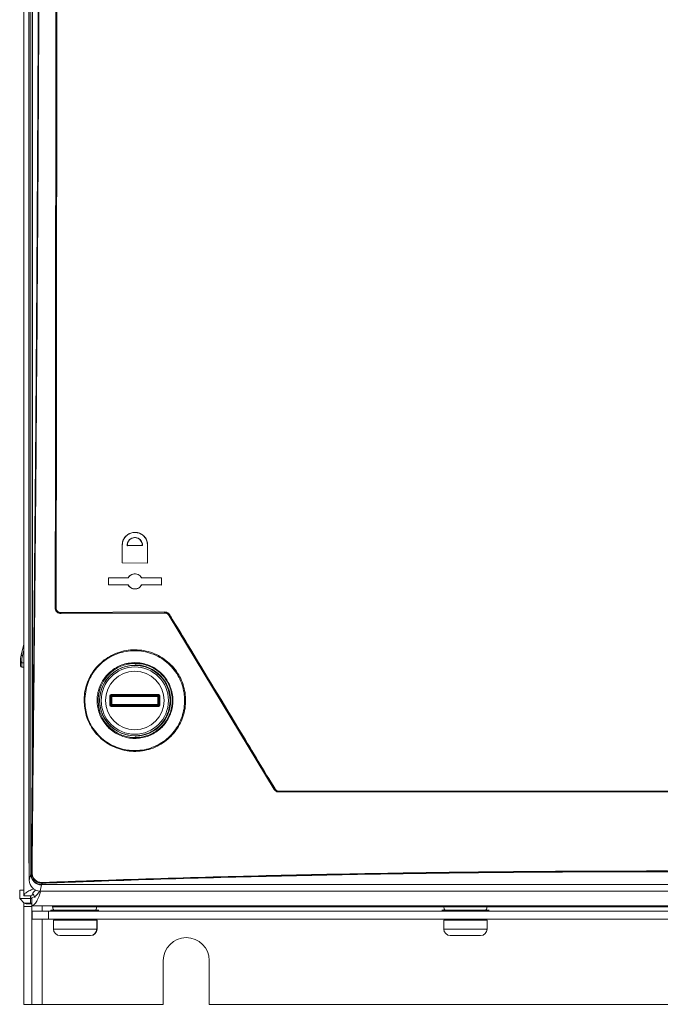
# Model space of a CAD drawing. Header units: millimetres. Extents: x 275 to 1254, y 266 to 807.
# Tile 26 of 41: x 619 to 737, y 267 to 449. Entities that reach past the tile are written whole.
import ezdxf

# ---------------------------------------------------------------- set-up
doc = ezdxf.new("R2010")
doc.units = ezdxf.units.MM
doc.header["$LTSCALE"] = 5

msp = doc.modelspace()

# ---------------------------------------------------------------- linework, layer by layer
at = {"color": 7, "linetype": 'Continuous', "lineweight": 15}
for p, q in [((619.37, 286.82), (619.37, 786.82)), ((620.37, 514.89), (620.37, 289.74)), ((620.31, 293.18), (620.31, 510.26)), ((637.54, 348.29), (637.53, 351.59)), ((637.55, 351.59), (637.53, 351.59)), ((637.55, 351.59), (637.55, 348.3)), ((638.46, 351.48), (638.48, 351.5)), ((638.46, 351.48), (641.25, 351.5)), ((641.24, 351.51), (638.48, 351.5)), ((641.25, 351.5), (641.24, 351.51)), ((642.2, 351.59), (642.22, 351.59)), ((642.2, 348.28), (642.2, 351.59)), ((642.22, 351.59), (642.21, 348.27)), ((637.55, 348.3), (637.54, 348.29)), ((642.21, 348.27), (637.54, 348.29)), ((637.55, 348.3), (642.2, 348.28)), ((642.2, 348.28), (642.21, 348.27)), ((634.98, 345.53), (638.62, 345.54)), ((634.98, 344.25), (634.98, 345.53)), ((634.99, 345.51), (634.98, 345.53)), ((638.63, 345.53), (634.99, 345.51)), ((634.99, 345.51), (635, 344.27)), ((638.63, 345.53), (638.62, 345.54)), ((641.1, 345.54), (641.11, 345.56)), ((644.78, 345.55), (641.1, 345.54)), ((641.11, 345.56), (644.8, 345.57)), ((644.78, 345.55), (644.8, 345.57)), ((644.78, 344.23), (644.78, 345.55)), ((644.8, 345.57), (644.79, 344.21)), ((635, 344.27), (634.98, 344.25)), ((638.62, 344.24), (634.98, 344.25)), ((635, 344.27), (638.63, 344.25)), ((638.63, 344.25), (638.62, 344.24)), ((641.1, 344.24), (641.11, 344.23)), ((641.1, 344.24), (644.78, 344.23)), ((644.79, 344.21), (641.11, 344.23)), ((644.78, 344.23), (644.79, 344.21)), ((626.17, 338.95), (645.32, 339.04)), ((626.2, 339.16), (645.33, 339.25)), ((645.36, 339.11), (626.24, 339.02)), ((646.18, 338.56), (665.58, 306.5)), ((665.66, 306.5), (646.22, 338.63)), ((618.88, 331.27), (619.37, 333.29)), ((618.75, 329.87), (618.74, 330.06)), ((618.99, 330.06), (619, 329.87)), ((619.37, 329.08), (619, 329.07)), ((635.27, 321.99), (635.27, 323.79)), ((635.37, 323.79), (635.27, 323.79)), ((635.37, 323.79), (635.47, 323.89)), ((635.37, 323.79), (635.37, 321.99)), ((635.52, 323.64), (635.37, 323.79)), ((635.47, 323.99), (644.26, 323.99)), ((635.47, 323.89), (635.47, 323.99)), ((644.26, 323.89), (635.47, 323.89)), ((635.47, 323.89), (635.62, 323.74)), ((635.52, 322.14), (635.52, 323.64)), ((635.52, 323.64), (635.62, 323.64)), ((635.62, 323.74), (644.11, 323.74)), ((635.62, 323.64), (635.62, 323.74)), ((644.11, 323.64), (635.62, 323.64)), ((635.62, 323.64), (635.62, 322.14)), ((644.11, 323.74), (644.26, 323.89)), ((644.11, 323.64), (644.11, 323.74)), ((644.11, 322.14), (644.11, 323.64)), ((644.11, 323.64), (644.21, 323.64)), ((644.36, 323.79), (644.21, 323.64)), ((644.21, 323.64), (644.21, 322.14)), ((644.26, 323.89), (644.26, 323.99)), ((644.26, 323.89), (644.36, 323.79)), ((644.36, 321.99), (644.36, 323.79)), ((644.36, 323.79), (644.46, 323.79)), ((644.46, 323.79), (644.46, 321.99)), ((635.27, 321.99), (635.37, 321.99)), ((635.37, 321.99), (635.52, 322.14)), ((635.47, 321.89), (635.37, 321.99)), ((635.62, 322.04), (635.47, 321.89)), ((635.47, 321.79), (635.47, 321.89)), ((635.47, 321.89), (644.26, 321.89)), ((644.26, 321.79), (635.47, 321.79)), ((635.62, 322.14), (635.52, 322.14)), ((635.62, 322.04), (635.62, 322.14)), ((635.62, 322.14), (644.11, 322.14)), ((644.11, 322.04), (635.62, 322.04)), ((644.21, 322.14), (644.11, 322.14)), ((644.11, 322.04), (644.11, 322.14)), ((644.26, 321.89), (644.11, 322.04)), ((644.21, 322.14), (644.36, 321.99)), ((644.36, 321.99), (644.26, 321.89)), ((644.26, 321.79), (644.26, 321.89)), ((644.46, 321.99), (644.36, 321.99)), ((665.58, 306.5), (665.66, 306.5)), ((666.52, 306.02), (666.43, 306.02)), ((620.37, 292.42), (620.31, 293.18)), ((620.37, 289.74), (620.66, 290.83)), ((620.66, 290.83), (620.69, 290.92)), ((618.6, 287.87), (619.37, 287.87)), ((618.6, 286.37), (618.6, 287.87)), ((622.66, 288.85), (622.36, 287.73)), ((622.36, 287.73), (851.38, 287.73)), ((622.69, 288.93), (622.66, 288.85)), ((851.05, 288.93), (622.69, 288.93)), ((618.6, 286.37), (620.6, 286.37)), ((618.6, 286.37), (619.46, 285.52)), ((620.87, 286.82), (619.37, 286.82)), ((619.37, 284.9), (619.37, 285.61)), ((619.46, 285.52), (620.6, 285.52)), ((620.6, 285.37), (619.81, 285.37)), ((620.6, 286.37), (620.6, 285.52)), ((620.6, 286.37), (620.87, 286.37)), ((620.6, 285.37), (620.6, 285.52)), ((620.87, 285.37), (620.6, 285.37)), ((620.87, 286.54), (620.87, 285.02)), ((620.87, 284.9), (619.37, 284.9)), ((619.37, 284.9), (619.37, 266.82)), ((620.87, 285.02), (624.29, 285.02)), ((620.87, 285.02), (620.87, 284.9)), ((620.87, 266.82), (620.87, 284.9)), ((620.9, 282.52), (620.9, 284.02)), ((620.9, 284.02), (623.9, 284.02)), ((623.9, 284.02), (623.9, 282.52)), ((849.9, 284.02), (623.9, 284.02)), ((849.45, 285.02), (624.29, 285.02)), ((624.34, 284.22), (624.34, 284.02)), ((624.34, 284.22), (633.23, 284.22)), ((624.69, 285.02), (624.69, 284.82)), ((632.81, 284.82), (632.81, 285.02)), ((632.81, 284.82), (696.92, 284.82)), ((696.51, 284.22), (700.9, 284.22)), ((696.92, 284.82), (696.92, 285.02)), ((696.92, 284.82), (704.87, 284.82)), ((700.9, 284.22), (705.28, 284.22)), ((704.87, 284.82), (704.87, 285.02)), ((704.87, 284.82), (769.88, 284.82)), ((623.9, 282.52), (620.9, 282.52)), ((849.9, 282.52), (623.9, 282.52)), ((624.84, 282.37), (624.84, 280.72)), ((632.84, 280.72), (632.84, 282.37)), ((632.9, 280.72), (632.9, 282.37)), ((696.9, 282.37), (696.9, 280.72)), ((704.9, 280.72), (704.9, 282.37)), ((626.22, 279.52), (626.04, 279.52)), ((626.22, 279.52), (626.23, 279.52)), ((626.27, 279.52), (626.22, 279.52)), ((628.29, 279.52), (626.27, 279.52)), ((628.29, 279.52), (628.42, 279.52)), ((628.31, 279.52), (628.42, 279.52)), ((629.83, 279.52), (628.42, 279.52)), ((629.83, 279.52), (629.94, 279.52)), ((629.95, 279.52), (629.83, 279.52)), ((631.58, 279.52), (629.95, 279.52)), ((631.58, 279.52), (631.61, 279.52)), ((631.64, 279.52), (631.61, 279.52)), ((631.62, 279.52), (631.61, 279.52)), ((631.7, 279.52), (631.64, 279.52)), ((698.19, 279.52), (698.1, 279.52)), ((698.19, 279.52), (698.19, 279.52)), ((700.06, 279.52), (698.22, 279.52)), ((700.08, 279.52), (700.19, 279.52)), ((701.6, 279.52), (700.19, 279.52)), ((701.6, 279.52), (701.72, 279.52)), ((703.57, 279.52), (701.73, 279.52)), ((703.7, 279.52), (703.61, 279.52)), ((703.61, 279.52), (703.61, 279.52)), ((645.1, 274.89), (645.1, 266.82)), ((653.61, 266.82), (653.61, 274.89)), ((619.37, 266.82), (620.87, 266.82)), ((622.77, 266.82), (620.87, 266.82)), ((645.1, 266.82), (622.77, 266.82)), ((820.12, 266.82), (653.61, 266.82))]:
    msp.add_line(p, q, dxfattribs=at)
at = {"color": 8, "linetype": 'Continuous', "lineweight": 15}
for p, q in [((619.37, 332.22), (619.13, 331.21)), ((619, 329.87), (619.37, 329.88)), ((620.31, 293.18), (620.37, 293.18)), ((620.6, 286.82), (620.6, 286.37)), ((620.6, 285.52), (620.87, 285.52)), ((622.77, 285.02), (622.77, 284.02)), ((624.69, 284.82), (632.81, 284.82)), ((622.77, 282.52), (622.77, 266.82)), ((629.26, 282.37), (624.84, 282.37)), ((632.84, 282.37), (629.26, 282.37)), ((632.9, 282.37), (632.84, 282.37)), ((704.9, 282.37), (696.9, 282.37)), ((624.84, 280.72), (629.26, 280.72)), ((629.26, 280.72), (632.84, 280.72)), ((632.84, 280.72), (632.9, 280.72)), ((696.9, 280.72), (704.9, 280.72))]:
    msp.add_line(p, q, dxfattribs=at)
at = {"color": 7, "linetype": 'Continuous', "lineweight": 15, "flags": 128}
for points in [[(620.66, 290.83), (620.66, 388.83), (620.66, 515.25)], [(620.99, 515.62), (620.99, 484.21), (620.99, 356.57), (620.99, 337.39), (620.99, 311.64)], [(625.17, 339.95), (625.2, 339.98), (625.24, 340.02)], [(626.24, 339.02), (626.21, 338.99), (626.2, 338.98), (626.17, 338.95)], [(645.32, 339.04), (645.34, 339.08), (645.34, 339.08), (645.36, 339.11)], [(646.22, 338.63), (646.2, 338.6), (646.18, 338.56)], [(618.88, 331.27), (618.89, 331.27), (618.9, 331.26), (618.92, 331.26), (618.95, 331.25), (618.99, 331.24), (619.03, 331.23), (619.08, 331.22), (619.13, 331.21)], [(618.99, 330.06), (618.95, 330.06), (618.9, 330.06), (618.86, 330.06), (618.82, 330.06), (618.79, 330.06), (618.76, 330.06), (618.75, 330.06), (618.74, 330.06)], [(619, 329.87), (618.95, 329.87), (618.9, 329.87), (618.86, 329.87), (618.82, 329.87), (618.79, 329.87), (618.76, 329.87), (618.75, 329.87), (618.75, 329.87)], [(618.75, 329.32), (618.75, 329.33), (618.75, 329.36), (618.75, 329.41), (618.75, 329.48), (618.75, 329.57), (618.75, 329.66), (618.75, 329.76), (618.75, 329.87)], [(619, 329.87), (619, 329.72), (619, 329.57), (619, 329.43), (619, 329.31), (619, 329.21), (619, 329.13), (619, 329.09), (619, 329.07)], [(639.92, 329.39), (639.92, 329.4), (639.92, 329.43), (639.92, 329.47)], [(639.92, 316.31), (639.92, 316.31), (639.92, 316.34), (639.92, 316.39)]]:
    msp.add_lwpolyline(points, dxfattribs=at)
at = {"color": 8, "linetype": 'Continuous', "lineweight": 15, "flags": 128}
for points in [[(639.94, 329.39), (639.93, 329.39), (639.92, 329.39)], [(639.92, 329.39), (639.92, 329.39), (639.92, 329.39)], [(640.12, 329.38), (640.12, 329.39), (640.12, 329.41), (640.12, 329.43), (640.12, 329.44), (640.12, 329.46), (640.12, 329.47), (640.12, 329.47), (640.12, 329.48)], [(639.92, 316.39), (639.93, 316.39), (639.94, 316.39)], [(639.92, 316.39), (639.92, 316.39), (639.92, 316.39)], [(640.12, 316.3), (640.12, 316.31), (640.12, 316.31), (640.12, 316.32), (640.12, 316.33), (640.12, 316.35), (640.12, 316.37), (640.12, 316.38), (640.12, 316.39)]]:
    msp.add_lwpolyline(points, dxfattribs=at)
at = {"color": 7, "linetype": 'Continuous', "lineweight": 15}
for radius in [6.5, 6.21, 5.41]:
    msp.add_circle((639.86, 322.89), radius, dxfattribs=at)
for centre, radius, start, end in [((625.33, 340.35), 0.338, 255.0708, 273.4222), ((626.36, 339.13), 0.16, 169.9281, 223.8871), ((645.51, 339.22), 0.181, 170.7103, 217.5035), ((646.53, 338.29), 0.461, 118.3014, 132.6395), ((623.74, 330.1), 5, 166.4638, 180.5), ((623.74, 330.1), 4.75, 166.4638, 180.5), ((619, 329.32), 0.25, 180.5, 270.5), ((639.86, 322.89), 6.5, 89.5526, 270.4474), ((639.86, 322.89), 6.59, 272.2074, 87.7926), ((635.62, 323.64), 0.1, 90.078, 179.9241), ((644.11, 323.64), 0.1, 0.0826, 89.9195), ((635.62, 322.14), 0.1, 180.0759, 269.922), ((644.11, 322.14), 0.1, 270.0805, 359.9174), ((621.08, 311.99), 0.361, 254.8498, 271.4848), ((666.35, 305.54), 1.19, 119.941, 125.7452), ((666.69, 306.12), 0.207, 171.3547, 211.0323), ((622.66, 290.85), 2, 180.4442, 269.9364), ((622.69, 290.93), 2, 180.5417, 269.8071), ((620.89, 291.4), 0.305, 252.6791, 272.4678), ((622.95, 289.29), 0.18, 174.9973, 221.6789), ((624.29, 288.45), 3.42, 198.1661, 213.8058), ((619.81, 285.87), 0.5, 225, 270), ((625.69, 284.82), 1, 180, 216.8699), ((624.99, 282.37), 0.15, 90, 180), ((632.69, 282.37), 0.15, 0, 90), ((632.75, 282.37), 0.15, 360, 90), ((697.05, 282.37), 0.15, 90, 180), ((704.75, 282.37), 0.15, 0, 90), ((626.04, 280.72), 1.2, 180, 270), ((631.64, 280.72), 1.2, 270, 0), ((631.7, 280.72), 1.2, 270, 0), ((698.1, 280.72), 1.2, 180, 270), ((703.7, 280.72), 1.2, 270, 0), ((649.36, 274.89), 4.25, 0, 180)]:
    msp.add_arc(centre, radius, start, end, dxfattribs=at)
at = {"color": 8, "linetype": 'Continuous', "lineweight": 15}
for centre, start, end in [((639.91, 329.37), 8.4972, 89.5741), ((639.91, 316.41), 270.4277, 351.5035)]:
    msp.add_arc(centre, 0.1, start, end, dxfattribs=at)
at = {"color": 7, "linetype": 'Continuous', "lineweight": 15}
for centre, major_axis, ratio, start_param, end_param in [((635.47, 323.79), (0.142, -0.142), 0.998783, 2.356803, 3.926382), ((644.26, 323.79), (-0.142, -0.142), 0.998783, 2.356803, 3.926382), ((635.47, 321.99), (0.142, 0.142), 0.998783, 2.356803, 3.926382), ((644.26, 321.99), (-0.142, 0.142), 0.998783, 2.356803, 3.926382), ((622.37, 289.74), (-0.52, -1.95), 0.992383, 4.973144, 6.540156)]:
    msp.add_ellipse(centre, major_axis=major_axis, ratio=ratio, start_param=start_param, end_param=end_param, dxfattribs=at)
for points, knots in [([(625.17, 339.95), (625.18, 351.57), (625.21, 374.83), (625.25, 417.78), (625.29, 468.83), (625.3, 508.25), (625.3, 527.96)], [0, 0, 0, 0, 0.185815, 0.371664, 0.68575, 1, 1, 1, 1]), ([(620.99, 311.64), (621.09, 320.76), (621.28, 339), (621.6, 375.5), (621.86, 413.53), (622.05, 453.08), (622.16, 484.98), (622.19, 506.25), (622.2, 516.89)], [0, 0, 0, 0, 0.133602, 0.267188, 0.53424, 0.689498, 0.844755, 1, 1, 1, 1]), ([(622.31, 516.89), (622.3, 506.25), (622.27, 484.98), (622.16, 453.07), (621.97, 413.53), (621.7, 375.5), (621.38, 338.99), (621.19, 320.75), (621.09, 311.63)], [0, 0, 0, 0, 0.155245, 0.310502, 0.46576, 0.732812, 0.866398, 1, 1, 1, 1]), ([(625.24, 340.02), (625.26, 354.73), (625.29, 384.15), (625.33, 428.35), (625.36, 472.6), (625.37, 502.13), (625.37, 516.89)], [0, 0, 0, 0, 0.249854, 0.499708, 0.749854, 1, 1, 1, 1]), ([(625.48, 516.89), (625.48, 516.79), (625.48, 516.29), (625.48, 514.19), (625.48, 505.79), (625.47, 484.99), (625.46, 452.99), (625.43, 414.96), (625.39, 377.29), (625.36, 352.44), (625.35, 340.01)], [0, 0, 0, 0, 0.001694, 0.008471, 0.03558, 0.144015, 0.360913, 0.577811, 0.788906, 1, 1, 1, 1]), ([(637.53, 351.59), (637.56, 351.85), (637.61, 352.37), (638, 353.06), (638.58, 353.6), (639.32, 353.92), (640.14, 353.97), (640.94, 353.73), (641.6, 353.25), (642.05, 352.58), (642.21, 351.99), (642.22, 351.66), (642.22, 351.59)], [0, 0, 0, 0, 0.1046512, 0.2092091, 0.3162549, 0.4267636, 0.5393706, 0.6516687, 0.76136, 0.8674586, 0.9706763, 1, 1, 1, 1]), ([(642.2, 351.59), (642.18, 351.84), (642.13, 352.35), (641.75, 353.03), (641.19, 353.56), (640.49, 353.88), (639.7, 353.96), (638.92, 353.76), (638.23, 353.31), (637.75, 352.64), (637.57, 352.03), (637.55, 351.68), (637.55, 351.59)], [0, 0, 0, 0, 0.10231, 0.2046201, 0.3071929, 0.4119525, 0.5200217, 0.631241, 0.7440288, 0.8558878, 0.9646232, 1, 1, 1, 1]), ([(641.25, 351.5), (641.26, 351.52), (641.27, 351.69), (641.21, 352.03), (641, 352.44), (640.67, 352.76), (640.24, 352.96), (639.77, 353.01), (639.3, 352.9), (638.88, 352.63), (638.59, 352.24), (638.46, 351.83), (638.46, 351.58), (638.46, 351.48)], [0, 0, 0, 0, 0.014626, 0.11386, 0.211861, 0.310065, 0.410363, 0.513852, 0.620377, 0.728433, 0.835647, 0.939934, 1, 1, 1, 1]), ([(638.48, 351.5), (638.48, 351.64), (638.49, 351.93), (638.67, 352.34), (638.98, 352.69), (639.4, 352.92), (639.87, 353), (640.35, 352.91), (640.77, 352.66), (641.08, 352.29), (641.23, 351.89), (641.24, 351.62), (641.24, 351.51)], [0, 0, 0, 0, 0.090706, 0.190916, 0.293221, 0.398932, 0.507195, 0.615942, 0.722794, 0.826285, 0.926588, 1, 1, 1, 1]), ([(638.62, 345.54), (638.7, 345.67), (638.88, 345.93), (639.28, 346.2), (639.75, 346.32), (640.25, 346.28), (640.7, 346.07), (640.98, 345.79), (641.09, 345.6), (641.11, 345.56)], [0, 0, 0, 0, 0.148264, 0.305855, 0.46685, 0.629449, 0.789985, 0.945779, 1, 1, 1, 1]), ([(641.1, 345.54), (641.06, 345.6), (640.95, 345.8), (640.66, 346.07), (640.24, 346.26), (639.77, 346.31), (639.3, 346.19), (638.89, 345.93), (638.72, 345.66), (638.63, 345.53)], [0, 0, 0, 0, 0.076142, 0.222736, 0.372504, 0.527078, 0.686219, 0.847633, 1, 1, 1, 1]), ([(641.11, 344.23), (641.03, 344.1), (640.86, 343.84), (640.45, 343.58), (639.97, 343.46), (639.48, 343.51), (639.03, 343.72), (638.76, 344), (638.65, 344.19), (638.62, 344.24)], [0, 0, 0, 0, 0.148427, 0.306225, 0.4673, 0.63003, 0.790857, 0.946992, 1, 1, 1, 1]), ([(638.63, 344.25), (638.65, 344.22), (638.74, 344.06), (638.97, 343.8), (639.37, 343.57), (639.83, 343.47), (640.3, 343.54), (640.73, 343.76), (640.99, 344.04), (641.08, 344.21), (641.1, 344.24)], [0, 0, 0, 0, 0.034191, 0.180397, 0.329208, 0.482683, 0.641013, 0.802311, 0.963238, 1, 1, 1, 1]), ([(626.17, 338.95), (626.06, 338.96), (625.83, 338.98), (625.52, 339.16), (625.29, 339.43), (625.18, 339.7), (625.17, 339.88), (625.17, 339.95)], [0, 0, 0, 0, 0.2249738, 0.4502691, 0.6670759, 0.8732707, 1, 1, 1, 1]), ([(626.24, 339.02), (626.13, 339.03), (625.9, 339.06), (625.59, 339.23), (625.37, 339.5), (625.25, 339.77), (625.24, 339.95), (625.24, 340.02)], [0, 0, 0, 0, 0.2232354, 0.4477492, 0.6649292, 0.8722023, 1, 1, 1, 1]), ([(625.35, 340.01), (625.35, 339.95), (625.36, 339.8), (625.45, 339.56), (625.65, 339.34), (625.91, 339.19), (626.1, 339.17), (626.2, 339.16)], [0, 0, 0, 0, 0.127253, 0.333556, 0.550245, 0.775269, 1, 1, 1, 1]), ([(646.18, 338.56), (646.11, 338.65), (645.98, 338.83), (645.68, 339.01), (645.45, 339.03), (645.32, 339.04)], [0, 0, 0, 0, 0.319141, 0.638031, 1, 1, 1, 1]), ([(645.33, 339.25), (645.46, 339.24), (645.72, 339.21), (646.07, 339.02), (646.23, 338.8), (646.31, 338.7)], [0, 0, 0, 0, 0.335227, 0.670764, 1, 1, 1, 1]), ([(646.22, 338.63), (646.15, 338.72), (646.01, 338.91), (645.7, 339.08), (645.48, 339.1), (645.36, 339.11)], [0, 0, 0, 0, 0.3281626, 0.6636552, 1, 1, 1, 1]), ([(646.31, 338.7), (646.37, 338.61), (646.62, 338.19), (647.71, 336.39), (652.05, 329.22), (658.28, 318.94), (663.67, 310.01), (665.76, 306.57)], [0, 0, 0, 0, 0.00798, 0.039901, 0.167585, 0.678342, 1, 1, 1, 1]), ([(630.49, 322.9), (630.49, 322.98), (630.5, 324.08), (630.92, 326.19), (632.44, 328.89), (634.81, 331), (637.82, 332.23), (641.13, 332.37), (644.3, 331.37), (646.9, 329.37), (648.64, 326.67), (649.28, 324.03), (649.23, 321.35), (648.46, 318.73), (646.62, 316.13), (644.01, 314.28), (640.87, 313.38), (637.58, 313.6), (634.54, 314.94), (632.19, 317.2), (630.74, 319.99), (630.57, 321.97), (630.49, 322.9)], [0, 0, 0, 0, 0.004318, 0.055083, 0.107008, 0.160928, 0.216763, 0.273486, 0.329621, 0.384079, 0.436702, 0.48813, 0.517914, 0.571035, 0.624094, 0.678302, 0.733946, 0.790347, 0.846368, 0.900849, 0.953299, 1, 1, 1, 1]), ([(630.6, 322.89), (630.68, 321.97), (630.85, 320.02), (632.28, 317.28), (634.59, 315.05), (637.58, 313.74), (640.82, 313.52), (643.9, 314.4), (646.47, 316.23), (648.29, 318.78), (649.04, 321.37), (649.09, 324), (648.46, 326.6), (646.75, 329.25), (644.19, 331.22), (641.07, 332.21), (637.82, 332.07), (634.85, 330.86), (632.53, 328.79), (630.93, 326.06), (630.71, 323.96), (630.6, 322.89)], [0, 0, 0, 0, 0.046671, 0.099091, 0.153563, 0.2096, 0.266037, 0.32172, 0.375955, 0.429018, 0.482123, 0.51189, 0.563285, 0.61588, 0.670331, 0.726485, 0.783247, 0.839125, 0.893073, 0.945003, 1, 1, 1, 1]), ([(632.89, 322.89), (632.91, 323.22), (632.95, 324.31), (633.54, 326.11), (634.91, 327.99), (636.87, 329.36), (639.22, 330), (641.69, 329.81), (643.94, 328.77), (645.67, 327.07), (646.58, 325.21), (646.96, 323.24), (646.81, 321.21), (645.89, 319.05), (644.3, 317.3), (642.2, 316.15), (639.78, 315.76), (637.35, 316.22), (635.23, 317.49), (633.71, 319.36), (632.98, 321.28), (632.92, 322.47), (632.89, 322.89)], [0, 0, 0, 0, 0.022292, 0.073398, 0.126012, 0.180646, 0.236896, 0.293551, 0.349201, 0.403019, 0.455112, 0.485503, 0.537689, 0.589838, 0.64305, 0.697887, 0.753986, 0.810408, 0.865918, 0.919582, 0.971351, 1, 1, 1, 1]), ([(633.09, 322.9), (633.11, 322.49), (633.17, 321.32), (633.88, 319.45), (635.37, 317.62), (637.45, 316.38), (639.82, 315.93), (642.18, 316.3), (644.24, 317.43), (645.79, 319.15), (646.7, 321.26), (646.84, 323.24), (646.47, 325.18), (645.58, 326.99), (643.89, 328.66), (641.69, 329.67), (639.27, 329.86), (636.97, 329.23), (635.05, 327.89), (633.72, 326.05), (633.14, 324.29), (633.1, 323.23), (633.09, 322.9)], [0, 0, 0, 0, 0.028628, 0.080379, 0.133981, 0.189478, 0.245912, 0.30204, 0.356907, 0.41014, 0.462294, 0.514468, 0.544846, 0.596917, 0.65072, 0.706373, 0.763053, 0.819339, 0.874004, 0.926629, 0.977721, 1, 1, 1, 1]), ([(640.12, 329.48), (640.1, 329.48), (640.07, 329.48), (640.01, 329.48), (639.96, 329.48), (639.92, 329.48), (639.92, 329.47), (639.92, 329.47)], [0, 0, 0, 0, 0.142471, 0.357996, 0.572848, 0.786771, 1, 1, 1, 1]), ([(639.92, 316.31), (639.92, 316.31), (639.92, 316.3), (639.94, 316.3), (639.99, 316.3), (640.05, 316.3), (640.1, 316.3), (640.12, 316.3)], [0, 0, 0, 0, 0.141835, 0.355076, 0.569105, 0.784214, 1, 1, 1, 1]), ([(620.8, 291.11), (620.82, 294.01), (620.88, 300.85), (620.95, 307.7), (620.99, 311.64)], [0, 0, 0, 0, 0.423722, 1, 1, 1, 1]), ([(621.09, 311.63), (621.05, 307.69), (620.98, 300.84), (620.92, 294), (620.9, 291.1)], [0, 0, 0, 0, 0.576278, 1, 1, 1, 1]), ([(666.43, 306.02), (666.32, 306.03), (666.1, 306.05), (665.78, 306.22), (665.65, 306.41), (665.58, 306.5)], [0, 0, 0, 0, 0.332772, 0.665785, 1, 1, 1, 1]), ([(666.52, 306.02), (666.4, 306.03), (666.18, 306.05), (665.87, 306.22), (665.73, 306.41), (665.66, 306.5)], [0, 0, 0, 0, 0.331932, 0.664817, 1, 1, 1, 1]), ([(665.76, 306.57), (665.82, 306.49), (665.94, 306.33), (666.2, 306.18), (666.39, 306.17), (666.49, 306.16)], [0, 0, 0, 0, 0.334479, 0.66734, 1, 1, 1, 1]), ([(666.43, 306.02), (672.95, 306.02), (685.98, 306.02), (705.72, 306.02), (725.53, 306.02), (745.69, 306.02), (766.13, 306.02), (786.82, 306.02), (800.48, 306.02), (807.3, 306.02)], [0, 0, 0, 0, 0.139999, 0.28, 0.420001, 0.560003, 0.70667, 0.853336, 1, 1, 1, 1]), ([(666.49, 306.16), (671.09, 306.16), (681.85, 306.16), (698.91, 306.16), (717.61, 306.16), (734.78, 306.16), (750.38, 306.16), (764.47, 306.16), (778.62, 306.16), (792.92, 306.16), (802.43, 306.16), (807.25, 306.16)], [0, 0, 0, 0, 0.099013, 0.231436, 0.363937, 0.49636, 0.595438, 0.694516, 0.795443, 0.89637, 1, 1, 1, 1]), ([(807.22, 306.02), (800.12, 306.02), (785.91, 306.02), (766.9, 306.02), (750.37, 306.02), (734.78, 306.02), (717.61, 306.02), (698.92, 306.02), (681.87, 306.02), (671.12, 306.02), (666.52, 306.02)], [0, 0, 0, 0, 0.152734, 0.305469, 0.404549, 0.503629, 0.636055, 0.768559, 0.900985, 1, 1, 1, 1]), ([(620.69, 290.92), (620.71, 290.96), (620.74, 291.02), (620.78, 291.09), (620.8, 291.11)], [0, 0, 0, 0, 0.6318992, 1, 1, 1, 1]), ([(622.82, 289.17), (622.59, 289.18), (622.12, 289.21), (621.5, 289.55), (621.06, 290.05), (620.83, 290.6), (620.81, 290.96), (620.8, 291.11)], [0, 0, 0, 0, 0.225147, 0.452069, 0.662218, 0.857149, 1, 1, 1, 1]), ([(620.9, 291.1), (620.91, 290.96), (620.93, 290.63), (621.14, 290.12), (621.55, 289.65), (622.13, 289.34), (622.56, 289.32), (622.77, 289.31)], [0, 0, 0, 0, 0.142624, 0.336898, 0.546469, 0.773586, 1, 1, 1, 1]), ([(622.77, 289.31), (626.4, 289.44), (637.26, 289.84), (655.68, 290.39), (678.08, 290.9), (700.01, 291.24), (721.38, 291.42), (742.1, 291.45), (763.34, 291.34), (785.04, 291.09), (807.19, 290.66), (829.24, 290.09), (843.72, 289.57), (850.96, 289.31)], [0, 0, 0, 0, 0.049065, 0.147229, 0.245576, 0.343923, 0.433207, 0.52256, 0.611845, 0.708177, 0.80451, 0.902075, 1, 1, 1, 1]), ([(850.92, 289.17), (843.67, 289.43), (829.21, 289.95), (807.17, 290.53), (785.02, 290.95), (763.33, 291.21), (742.1, 291.31), (721.39, 291.28), (700.03, 291.1), (678.1, 290.77), (655.71, 290.26), (637.3, 289.71), (626.44, 289.3), (622.82, 289.17)], [0, 0, 0, 0, 0.097925, 0.19549, 0.291823, 0.388155, 0.47744, 0.566793, 0.656077, 0.754424, 0.852771, 0.950935, 1, 1, 1, 1]), ([(622.82, 289.17), (622.79, 289.13), (622.74, 289.05), (622.7, 288.97), (622.69, 288.93)], [0, 0, 0, 0, 0.479296, 1, 1, 1, 1]), ([(621.22, 288.15), (620.98, 288.05), (620.38, 287.81), (619.72, 287.43), (619.4, 287.08), (619.38, 286.88), (619.37, 286.82)], [0, 0, 0, 0, 0.215268, 0.544134, 0.873, 1, 1, 1, 1]), ([(621.54, 287.87), (621.52, 287.86), (621.29, 287.68), (620.98, 287.33), (620.91, 287), (620.87, 286.82)], [0, 0, 0, 0, 0.0409501, 0.5052604, 1, 1, 1, 1]), ([(620.87, 286.54), (621.01, 286.56), (621.31, 286.61), (621.78, 287.02), (622.12, 287.44), (622.3, 287.72), (622.31, 287.74)], [0, 0, 0, 0, 0.292229, 0.628471, 0.964827, 1, 1, 1, 1]), ([(620.87, 285.02), (621.01, 285.07), (621.3, 285.15), (621.74, 285.82), (622.13, 286.67), (622.37, 287.35), (622.48, 287.63)], [0, 0, 0, 0, 0.270279, 0.540629, 0.81098, 1, 1, 1, 1]), ([(632.65, 284.22), (632.67, 284.25), (632.73, 284.33), (632.79, 284.54), (632.8, 284.73), (632.81, 284.82)], [0, 0, 0, 0, 0.150424, 0.574635, 1, 1, 1, 1]), ([(697.08, 284.22), (697.07, 284.25), (697.01, 284.33), (696.94, 284.54), (696.93, 284.73), (696.92, 284.82)], [0, 0, 0, 0, 0.150424, 0.574636, 1, 1, 1, 1]), ([(704.71, 284.22), (704.72, 284.25), (704.78, 284.33), (704.85, 284.54), (704.86, 284.73), (704.87, 284.82)], [0, 0, 0, 0, 0.150424, 0.574636, 1, 1, 1, 1]), ([(626.23, 279.52), (626.24, 279.52), (626.25, 279.52), (626.26, 279.52), (626.27, 279.52)], [0, 0, 0, 0, 0.807556, 1, 1, 1, 1]), ([(628.29, 279.52), (628.29, 279.52), (628.3, 279.52), (628.3, 279.52), (628.31, 279.52)], [0, 0, 0, 0, 0.192573, 1, 1, 1, 1]), ([(629.94, 279.52), (629.94, 279.52), (629.94, 279.52), (629.95, 279.52), (629.95, 279.52)], [0, 0, 0, 0, 0.807713, 1, 1, 1, 1]), ([(631.58, 279.52), (631.59, 279.52), (631.6, 279.52), (631.61, 279.52), (631.62, 279.52)], [0, 0, 0, 0, 0.192468, 1, 1, 1, 1]), ([(698.19, 279.52), (698.2, 279.52), (698.21, 279.52), (698.22, 279.52), (698.22, 279.52)], [0, 0, 0, 0, 0.807573, 1, 1, 1, 1]), ([(700.06, 279.52), (700.06, 279.52), (700.07, 279.52), (700.07, 279.52), (700.08, 279.52)], [0, 0, 0, 0, 0.1927324, 1, 1, 1, 1]), ([(701.72, 279.52), (701.72, 279.52), (701.72, 279.52), (701.73, 279.52), (701.73, 279.52)], [0, 0, 0, 0, 0.8072676, 1, 1, 1, 1]), ([(703.57, 279.52), (703.57, 279.52), (703.58, 279.52), (703.6, 279.52), (703.61, 279.52)], [0, 0, 0, 0, 0.19557, 1, 1, 1, 1])]:
    msp.add_open_spline(points, degree=3, knots=knots, dxfattribs=at)

doc.saveas('drawing.dxf')
